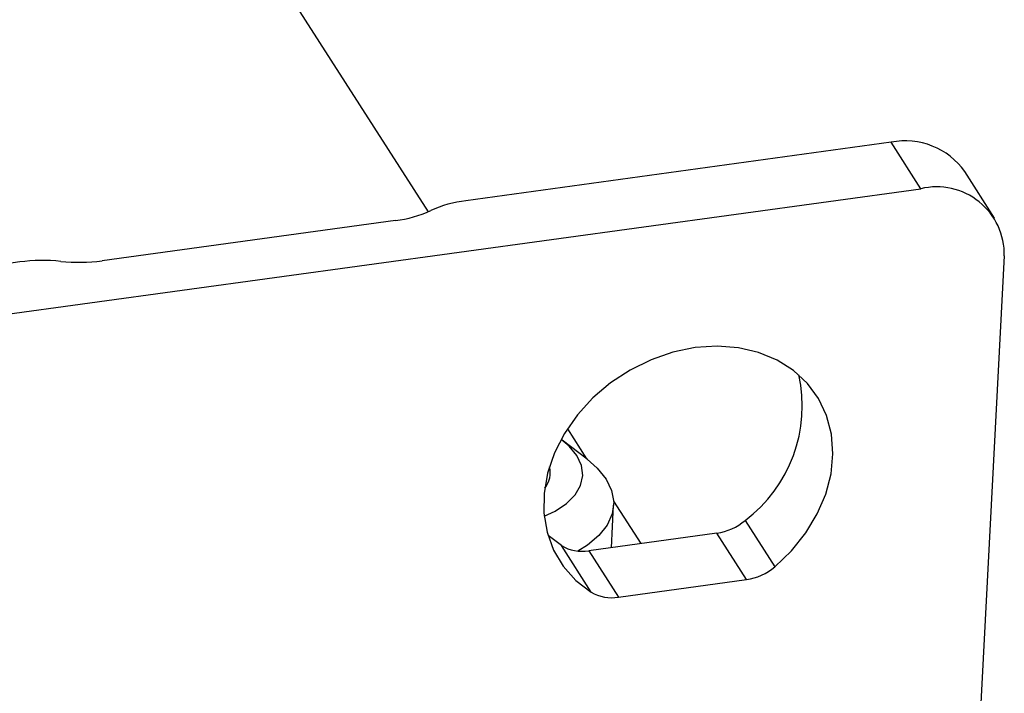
# Model space of a CAD drawing. Header units: millimetres. Extents: x 1643 to 1853, y 2203 to 2490.
# Tile 16 of 54: x 1805 to 1826, y 2286 to 2300. Entities that reach past the tile are written whole.
import ezdxf

# ---------------------------------------------------------------- set-up
doc = ezdxf.new("R2010")
doc.units = ezdxf.units.MM

msp = doc.modelspace()

# ---------------------------------------------------------------- linework, layer by layer
at = {"linetype": 'Continuous', "lineweight": 25}
for p, q in [((1807.01791, 2306.40805), (1813.61454, 2296.11417)), ((1823.6099, 2297.61195), (1814.42788, 2296.3516)), ((1824.25234, 2296.60943), (1823.6099, 2297.61195)), ((1825.84697, 2295.97753), (1825.20453, 2296.98004)), ((1746.68421, 2285.96224), (1824.25234, 2296.60943)), ((1812.90705, 2295.92471), (1806.56917, 2295.05476)), ((1804.79136, 2295.02887), (1746.04177, 2286.96476)), ((1826.05496, 2295.15812), (1825.1287, 2277.40648)), ((1816.61889, 2291.42595), (1817.03277, 2290.7801)), ((1817.04432, 2290.77128), (1816.50615, 2291.18209)), ((1817.57063, 2288.86156), (1817.6184, 2289.77699)), ((1817.61821, 2289.86654), (1818.20631, 2288.94882)), ((1820.4572, 2289.45122), (1821.09965, 2288.44871)), ((1816.49078, 2288.90678), (1816.20147, 2289.12289)), ((1819.84606, 2289.1739), (1817.08159, 2288.79444)), ((1820.48851, 2288.17138), (1819.84606, 2289.1739)), ((1817.13322, 2287.90427), (1816.49078, 2288.90678)), ((1817.08159, 2288.79444), (1817.72403, 2287.79192)), ((1817.72403, 2287.79192), (1820.48851, 2288.17138))]:
    msp.add_line(p, q, dxfattribs=at)
at = {"linetype": 'Continuous', "lineweight": 25, "flags": 128}
for points in [[(1821.09965, 2288.44871), (1821.46018, 2288.79555), (1821.76839, 2289.17902), (1822.01706, 2289.59012), (1822.20033, 2290.0192), (1822.31393, 2290.4562), (1822.35517, 2290.89087), (1822.32309, 2291.31301), (1822.21844, 2291.7127), (1822.04369, 2292.08059), (1821.80292, 2292.40802), (1821.50179, 2292.68733), (1821.14737, 2292.91195), (1820.74796, 2293.07663), (1820.31295, 2293.17748), (1819.85253, 2293.21216), (1819.3775, 2293.17984), (1818.89903, 2293.08128), (1818.42832, 2292.91879), (1817.97643, 2292.6962), (1817.55395, 2292.41871), (1817.1708, 2292.09285), (1816.83597, 2291.72625), (1816.55731, 2291.32751), (1816.34137, 2290.906), (1816.1932, 2290.4716), (1816.11629, 2290.03451), (1816.11243, 2289.60497), (1816.18173, 2289.19307), (1816.32255, 2288.80847), (1816.53159, 2288.4602), (1816.80394, 2288.15642), (1817.13322, 2287.90427)], [(1816.82414, 2290.849), (1816.65578, 2291.05317), (1816.48353, 2291.19908)], [(1816.11854, 2289.53847), (1816.35664, 2289.65135), (1816.60373, 2289.81612), (1816.78854, 2290.00281), (1816.90544, 2290.20575), (1816.9509, 2290.41876), (1816.92352, 2290.63537), (1816.82414, 2290.849)], [(1817.04432, 2290.77128), (1817.26318, 2290.57917), (1817.45506, 2290.34104)], [(1817.45506, 2290.34104), (1817.57473, 2290.09301), (1817.61925, 2289.84116), (1817.58752, 2289.59172), (1817.48032, 2289.35081), (1817.30029, 2289.12438), (1817.05187, 2288.91799), (1816.84288, 2288.7895)]]:
    msp.add_lwpolyline(points, dxfattribs=at)
at = {"linetype": 'Continuous', "lineweight": 25}
for centre, radius, start, end in [((1823.92072, 2296.06832), 1.57461, 35.381455, 101.384779), ((1824.59643, 2295.19167), 1.45892, 358.68225, 103.641857), ((1814.75368, 2293.72969), 2.64207, 97.083206, 114.275305), ((1812.58125, 2298.54662), 2.64207, 277.083206, 294.275305), ((1805.29026, 2291.29653), 3.76554, 84.054993, 97.613472), ((1806.07028, 2298.7871), 3.76554, 264.054993, 277.613472), ((1818.60837, 2291.91818), 3.08286, 306.849253, 12.643953), ((1815.7567, 2290.47357), 0.49395, 319.007502, 15.806222), ((1819.67143, 2290.37077), 1.20955, 278.301158, 310.514461), ((1816.94075, 2289.66347), 0.88037, 239.261745, 279.205433), ((1820.31388, 2289.36825), 1.20955, 278.301158, 310.514461), ((1817.58319, 2288.66095), 0.88037, 239.261745, 279.205433)]:
    msp.add_arc(centre, radius, start, end, dxfattribs=at)

doc.saveas('drawing.dxf')
